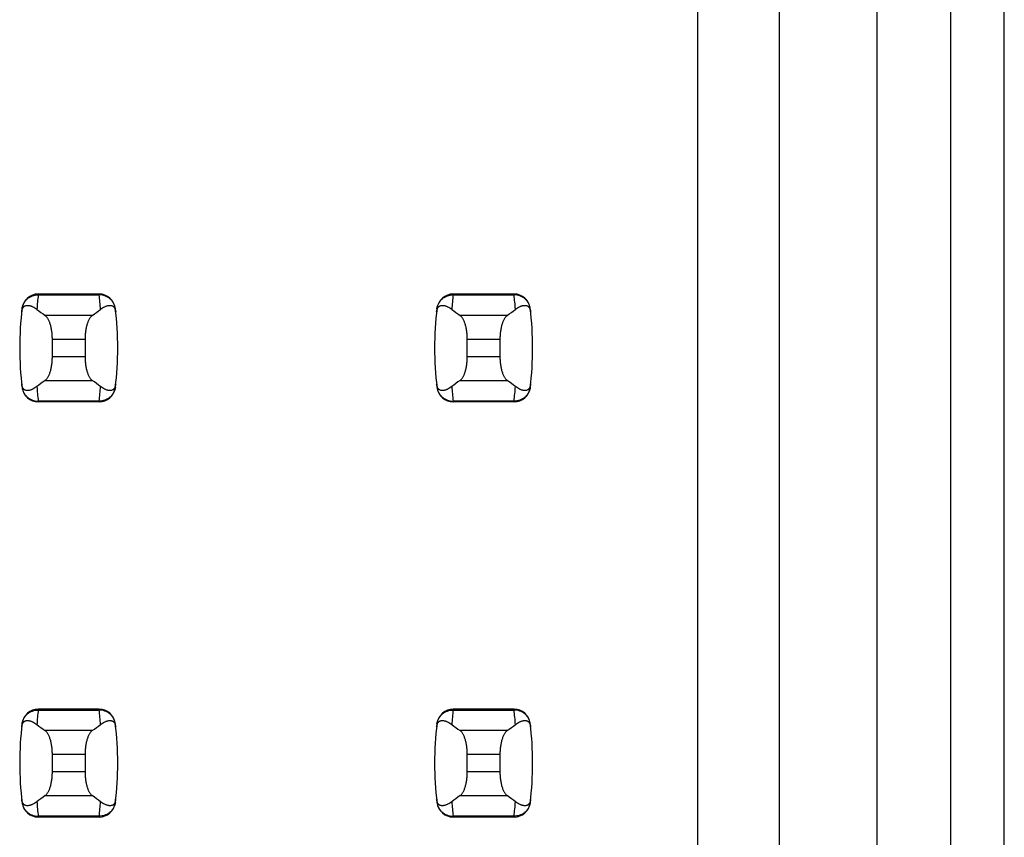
# Model space of a CAD drawing. Header units: inches. Extents: x 0 to 34, y 0 to 22.
# Tile 32 of 53: x 8.715 to 9.19, y 14.029 to 14.423. Entities that reach past the tile are written whole.
import ezdxf

# ---------------------------------------------------------------- set-up
doc = ezdxf.new("R2010")
doc.units = ezdxf.units.IN
doc.header["$LTSCALE"] = 1.87
doc.header["$MEASUREMENT"] = 0
doc.layers.get('0').update_dxf_attribs({"linetype": 'CONTINUOUS'})

msp = doc.modelspace()

# ---------------------------------------------------------------- linework, layer by layer
at = {"color": 7, "linetype": 'CONTINUOUS'}
for p, q in [((9.1900847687, 13.744453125), (9.1900847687, 15.040453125)), ((9.1643052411, 8.1195712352), (9.1643052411, 15.0093350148)), ((9.1288721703, 13.6455554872), (9.1288721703, 14.8872877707)), ((9.0816280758, 14.8400436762), (9.0816280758, 13.6455554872)), ((9.042257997, 14.8006735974), (9.042257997, 13.6455554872)), ((8.7244605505, 14.290437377), (8.7244442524, 14.2900349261)), ((8.753756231, 14.290437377), (8.7244605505, 14.290437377)), ((8.7537725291, 14.2900349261), (8.753756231, 14.290437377)), ((8.9244605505, 14.290437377), (8.9244442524, 14.2900349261)), ((8.953756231, 14.290437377), (8.9244605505, 14.290437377)), ((8.9537725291, 14.2900349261), (8.953756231, 14.290437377)), ((8.7244442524, 14.2900349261), (8.7537725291, 14.2900349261)), ((8.9244442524, 14.2900349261), (8.9537725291, 14.2900349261)), ((8.7504674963, 14.2801240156), (8.7277492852, 14.2801240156)), ((8.9504674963, 14.2801240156), (8.9277492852, 14.2801240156)), ((8.731234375, 14.2601908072), (8.731234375, 14.2687154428)), ((8.731234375, 14.2687154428), (8.7469824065, 14.2687154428)), ((8.7469824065, 14.2687154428), (8.7469824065, 14.2601908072)), ((8.931234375, 14.2601908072), (8.931234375, 14.2687154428)), ((8.931234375, 14.2687154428), (8.9469824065, 14.2687154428)), ((8.9469824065, 14.2687154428), (8.9469824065, 14.2601908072)), ((8.7469824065, 14.2601908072), (8.731234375, 14.2601908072)), ((8.9469824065, 14.2601908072), (8.931234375, 14.2601908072)), ((8.7277492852, 14.2487822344), (8.7504674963, 14.2487822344)), ((8.9277492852, 14.2487822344), (8.9504674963, 14.2487822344)), ((8.7537725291, 14.2388713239), (8.7244442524, 14.2388713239)), ((8.7244442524, 14.2388713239), (8.7244605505, 14.238468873)), ((8.753756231, 14.238468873), (8.7244605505, 14.238468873)), ((8.753756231, 14.238468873), (8.7537725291, 14.2388713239)), ((8.9537725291, 14.2388713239), (8.9244442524, 14.2388713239)), ((8.9244442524, 14.2388713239), (8.9244605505, 14.238468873)), ((8.953756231, 14.238468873), (8.9244605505, 14.238468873)), ((8.953756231, 14.238468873), (8.9537725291, 14.2388713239)), ((8.7244605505, 14.090437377), (8.7244442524, 14.0900349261)), ((8.7244442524, 14.0900349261), (8.7537725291, 14.0900349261)), ((8.753756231, 14.090437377), (8.7244605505, 14.090437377)), ((8.7537725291, 14.0900349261), (8.753756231, 14.090437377)), ((8.9244605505, 14.090437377), (8.9244442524, 14.0900349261)), ((8.9244442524, 14.0900349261), (8.9537725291, 14.0900349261)), ((8.953756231, 14.090437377), (8.9244605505, 14.090437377)), ((8.9537725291, 14.0900349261), (8.953756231, 14.090437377)), ((8.7504674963, 14.0801240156), (8.7277492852, 14.0801240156)), ((8.9504674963, 14.0801240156), (8.9277492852, 14.0801240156)), ((8.731234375, 14.0601908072), (8.731234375, 14.0687154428)), ((8.731234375, 14.0687154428), (8.7469824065, 14.0687154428)), ((8.7469824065, 14.0687154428), (8.7469824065, 14.0601908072)), ((8.931234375, 14.0601908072), (8.931234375, 14.0687154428)), ((8.931234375, 14.0687154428), (8.9469824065, 14.0687154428)), ((8.9469824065, 14.0687154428), (8.9469824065, 14.0601908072)), ((8.7469824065, 14.0601908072), (8.731234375, 14.0601908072)), ((8.9469824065, 14.0601908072), (8.931234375, 14.0601908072)), ((8.7277492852, 14.0487822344), (8.7504674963, 14.0487822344)), ((8.9277492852, 14.0487822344), (8.9504674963, 14.0487822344)), ((8.7537725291, 14.0388713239), (8.7244442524, 14.0388713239)), ((8.7244442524, 14.0388713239), (8.7244605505, 14.038468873)), ((8.753756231, 14.038468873), (8.7537725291, 14.0388713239)), ((8.9537725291, 14.0388713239), (8.9244442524, 14.0388713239)), ((8.9244442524, 14.0388713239), (8.9244605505, 14.038468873)), ((8.953756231, 14.038468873), (8.9537725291, 14.0388713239)), ((8.753756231, 14.038468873), (8.7244605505, 14.038468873)), ((8.953756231, 14.038468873), (8.9244605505, 14.038468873))]:
    msp.add_line(p, q, dxfattribs=at)
for centre, radius, start, end in [((8.7244605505, 14.2825633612), 0.0078740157, 90, 173.0471431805), ((8.753756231, 14.2825633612), 0.0078740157, 6.9528568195, 90), ((8.9244605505, 14.2825633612), 0.0078740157, 90, 173.0471431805), ((8.953756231, 14.2825633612), 0.0078740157, 6.9528568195, 90), ((8.8729720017, 14.2720583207), 0.1496116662, 173.0989457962, 175.7945309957), ((8.6052449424, 14.2720583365), 0.1496115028, 4.2054675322, 6.9010556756), ((9.0729720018, 14.2720583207), 0.1496116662, 173.0989457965, 175.7945309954), ((8.8052449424, 14.2720583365), 0.1496115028, 4.2054675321, 6.9010556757), ((8.8729666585, 14.264453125), 0.157480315, 173.0471431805, 186.9528568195), ((8.605250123, 14.264453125), 0.157480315, 353.0471431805, 6.9528568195), ((9.0729666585, 14.264453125), 0.157480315, 173.0471431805, 186.9528568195), ((8.805250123, 14.264453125), 0.157480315, 353.0471431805, 6.9528568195), ((8.7244605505, 14.2463428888), 0.0078740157, 186.9528568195, 270), ((8.872971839, 14.2568479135), 0.1496115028, 184.2054675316, 186.9010556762), ((8.753756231, 14.2463428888), 0.0078740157, 270, 353.0471431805), ((8.6052447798, 14.2568479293), 0.1496116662, 353.0989457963, 355.7945309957), ((8.9244605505, 14.2463428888), 0.0078740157, 186.9528568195, 270), ((9.072971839, 14.2568479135), 0.1496115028, 184.2054675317, 186.901055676), ((8.953756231, 14.2463428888), 0.0078740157, 270, 353.0471431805), ((8.8052447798, 14.2568479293), 0.1496116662, 353.098945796, 355.7945309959), ((8.7244605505, 14.0825633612), 0.0078740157, 90, 173.0471431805), ((8.8729720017, 14.0720583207), 0.1496116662, 173.0989457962, 175.7945309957), ((8.753756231, 14.0825633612), 0.0078740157, 6.9528568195, 90), ((8.6052449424, 14.0720583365), 0.1496115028, 4.2054675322, 6.9010556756), ((8.9244605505, 14.0825633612), 0.0078740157, 90, 173.0471431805), ((9.0729720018, 14.0720583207), 0.1496116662, 173.0989457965, 175.7945309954), ((8.953756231, 14.0825633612), 0.0078740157, 6.9528568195, 90), ((8.8052449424, 14.0720583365), 0.1496115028, 4.2054675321, 6.9010556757), ((8.8729666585, 14.064453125), 0.157480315, 173.0471431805, 186.9528568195), ((8.605250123, 14.064453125), 0.157480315, 353.0471431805, 6.9528568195), ((9.0729666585, 14.064453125), 0.157480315, 173.0471431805, 186.9528568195), ((8.805250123, 14.064453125), 0.157480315, 353.0471431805, 6.9528568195), ((8.7244605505, 14.0463428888), 0.0078740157, 186.9528568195, 270), ((8.872971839, 14.0568479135), 0.1496115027, 184.2054675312, 186.9010556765), ((8.753756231, 14.0463428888), 0.0078740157, 270, 353.0471431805), ((8.6052447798, 14.0568479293), 0.1496116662, 353.0989457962, 355.7945309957), ((8.9244605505, 14.0463428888), 0.0078740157, 186.9528568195, 270), ((9.072971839, 14.0568479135), 0.1496115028, 184.2054675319, 186.9010556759), ((8.953756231, 14.0463428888), 0.0078740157, 270, 353.0471431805), ((8.8052447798, 14.0568479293), 0.1496116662, 353.0989457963, 355.7945309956)]:
    msp.add_arc(centre, radius, start, end, dxfattribs=at)
for centre, major_axis, start_param, end_param in [((9.0952456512, 14.3179672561), (0.3937007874, 0), -2.8040324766, -2.7746840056), ((8.3829711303, 14.3179672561), (0.3937007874, 0), -0.366908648, -0.3375601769), ((9.2952456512, 14.3179672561), (0.3937007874, 0), -2.8040324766, -2.7746840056), ((8.5829711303, 14.3179672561), (0.3937007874, 0), -0.366908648, -0.3375601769), ((9.0952456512, 14.2109389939), (0.3937007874, -0), 2.7746840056, 2.8040324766), ((8.3829711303, 14.2109389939), (0.3937007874, -0), 0.3375601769, 0.366908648), ((9.2952456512, 14.2109389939), (0.3937007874, -0), 2.7746840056, 2.8040324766), ((8.5829711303, 14.2109389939), (0.3937007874, -0), 0.3375601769, 0.366908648), ((9.0952456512, 14.1179672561), (0.3937007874, 0), -2.8040324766, -2.7746840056), ((8.3829711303, 14.1179672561), (0.3937007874, 0), -0.366908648, -0.3375601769), ((9.2952456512, 14.1179672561), (0.3937007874, 0), -2.8040324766, -2.7746840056), ((8.5829711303, 14.1179672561), (0.3937007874, 0), -0.366908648, -0.3375601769), ((9.0952456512, 14.0109389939), (0.3937007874, -0), 2.7746840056, 2.8040324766), ((8.3829711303, 14.0109389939), (0.3937007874, -0), 0.3375601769, 0.366908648), ((9.2952456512, 14.0109389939), (0.3937007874, -0), 2.7746840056, 2.8040324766), ((8.5829711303, 14.0109389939), (0.3937007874, -0), 0.3375601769, 0.366908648)]:
    msp.add_ellipse(centre, major_axis=major_axis, ratio=0.2679491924, start_param=start_param, end_param=end_param, dxfattribs=at)
for points, knots in [([(8.7166272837, 14.2833753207), (8.7166825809, 14.2838321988), (8.7168801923, 14.2847388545), (8.7174260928, 14.2860199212), (8.7182035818, 14.2871825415), (8.7191866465, 14.288187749), (8.7203425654, 14.28900276), (8.7216332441, 14.2896009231), (8.7230155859, 14.2899628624), (8.723968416, 14.290038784), (8.7244442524, 14.2900349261)], [0, 0, 0, 0, 0.1230031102, 0.2462912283, 0.370116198, 0.4946525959, 0.6199806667, 0.7460766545, 0.8728167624, 1, 1, 1, 1]), ([(8.7615894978, 14.2833753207), (8.7615342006, 14.2838321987), (8.7613365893, 14.2847388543), (8.7607906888, 14.2860199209), (8.7600131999, 14.2871825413), (8.7590301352, 14.2881877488), (8.7578742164, 14.2890027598), (8.7565835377, 14.289600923), (8.7552011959, 14.2899628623), (8.7542483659, 14.290038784), (8.7537725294, 14.2900349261)], [0, 0, 0, 0, 0.1230031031, 0.2462912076, 0.3701161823, 0.4946525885, 0.6199806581, 0.7460766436, 0.8728167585, 1, 1, 1, 1]), ([(8.9166272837, 14.2833753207), (8.9166825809, 14.2838321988), (8.9168801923, 14.2847388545), (8.9174260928, 14.2860199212), (8.9182035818, 14.2871825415), (8.9191866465, 14.288187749), (8.9203425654, 14.28900276), (8.9216332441, 14.2896009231), (8.9230155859, 14.2899628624), (8.923968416, 14.290038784), (8.9244442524, 14.2900349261)], [0, 0, 0, 0, 0.1230031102, 0.2462912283, 0.370116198, 0.4946525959, 0.6199806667, 0.7460766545, 0.8728167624, 1, 1, 1, 1]), ([(8.9615894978, 14.2833753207), (8.9615342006, 14.2838321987), (8.9613365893, 14.2847388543), (8.9607906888, 14.2860199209), (8.9600131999, 14.2871825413), (8.9590301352, 14.2881877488), (8.9578742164, 14.2890027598), (8.9565835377, 14.289600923), (8.9552011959, 14.2899628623), (8.9542483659, 14.290038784), (8.9537725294, 14.2900349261)], [0, 0, 0, 0, 0.1230031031, 0.2462912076, 0.3701161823, 0.4946525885, 0.6199806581, 0.7460766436, 0.8728167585, 1, 1, 1, 1]), ([(8.7164589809, 14.281928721), (8.7164841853, 14.2821544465), (8.7165505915, 14.282565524), (8.7167421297, 14.2832390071), (8.7169991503, 14.2837729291), (8.7173041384, 14.2841677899), (8.7175207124, 14.2843848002), (8.7177414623, 14.2845572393), (8.7180335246, 14.2847346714), (8.7184122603, 14.2848870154), (8.7188799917, 14.2849779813), (8.719351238, 14.2849947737), (8.7198263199, 14.2849504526), (8.7203055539, 14.2848535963), (8.7207890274, 14.2847100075), (8.7212767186, 14.2845237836), (8.7219447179, 14.2842167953), (8.7227895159, 14.2837341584), (8.7234372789, 14.2832786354), (8.7237631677, 14.2830298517)], [0, 0, 0, 0, 0.0710057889, 0.1297987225, 0.2186380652, 0.2539058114, 0.2853884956, 0.3142335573, 0.3412616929, 0.3920214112, 0.4408700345, 0.4895216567, 0.5389455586, 0.5897036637, 0.6421321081, 0.6964405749, 0.7527681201, 0.8718253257, 1, 1, 1, 1]), ([(8.7544536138, 14.2830298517), (8.7547795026, 14.2832786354), (8.7554272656, 14.2837341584), (8.7562720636, 14.2842167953), (8.7569400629, 14.2845237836), (8.7574277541, 14.2847100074), (8.7579112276, 14.2848535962), (8.7583904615, 14.2849504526), (8.7588655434, 14.2849947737), (8.7593367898, 14.2849779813), (8.7598045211, 14.2848870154), (8.7601832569, 14.2847346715), (8.7604753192, 14.2845572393), (8.7606960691, 14.2843848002), (8.7609126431, 14.2841677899), (8.7612176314, 14.2837729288), (8.761474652, 14.2832390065), (8.7616661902, 14.2825655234), (8.7617325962, 14.2821544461), (8.7617578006, 14.281928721)], [0, 0, 0, 0, 0.1281746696, 0.2472318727, 0.3035594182, 0.3578678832, 0.4102963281, 0.4610544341, 0.5104783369, 0.55912996, 0.6079785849, 0.6587383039, 0.6857664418, 0.714611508, 0.7460941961, 0.781361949, 0.8702013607, 0.9289943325, 1, 1, 1, 1]), ([(8.9164589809, 14.281928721), (8.9164841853, 14.2821544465), (8.9165505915, 14.282565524), (8.9167421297, 14.2832390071), (8.9169991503, 14.2837729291), (8.9173041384, 14.2841677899), (8.9175207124, 14.2843848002), (8.9177414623, 14.2845572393), (8.9180335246, 14.2847346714), (8.9184122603, 14.2848870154), (8.9188799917, 14.2849779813), (8.919351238, 14.2849947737), (8.9198263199, 14.2849504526), (8.9203055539, 14.2848535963), (8.9207890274, 14.2847100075), (8.9212767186, 14.2845237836), (8.9219447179, 14.2842167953), (8.9227895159, 14.2837341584), (8.9234372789, 14.2832786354), (8.9237631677, 14.2830298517)], [0, 0, 0, 0, 0.0710057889, 0.1297987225, 0.2186380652, 0.2539058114, 0.2853884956, 0.3142335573, 0.3412616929, 0.3920214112, 0.4408700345, 0.4895216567, 0.5389455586, 0.5897036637, 0.6421321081, 0.6964405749, 0.7527681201, 0.8718253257, 1, 1, 1, 1]), ([(8.9544536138, 14.2830298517), (8.9547795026, 14.2832786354), (8.9554272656, 14.2837341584), (8.9562720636, 14.2842167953), (8.9569400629, 14.2845237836), (8.9574277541, 14.2847100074), (8.9579112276, 14.2848535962), (8.9583904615, 14.2849504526), (8.9588655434, 14.2849947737), (8.9593367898, 14.2849779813), (8.9598045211, 14.2848870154), (8.9601832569, 14.2847346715), (8.9604753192, 14.2845572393), (8.9606960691, 14.2843848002), (8.9609126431, 14.2841677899), (8.9612176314, 14.2837729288), (8.961474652, 14.2832390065), (8.9616661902, 14.2825655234), (8.9617325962, 14.2821544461), (8.9617578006, 14.281928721)], [0, 0, 0, 0, 0.1281746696, 0.2472318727, 0.3035594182, 0.3578678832, 0.4102963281, 0.4610544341, 0.5104783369, 0.55912996, 0.6079785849, 0.6587383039, 0.6857664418, 0.714611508, 0.7460941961, 0.781361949, 0.8702013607, 0.9289943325, 1, 1, 1, 1]), ([(8.731234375, 14.2687154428), (8.731234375, 14.2693763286), (8.7312004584, 14.2703623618), (8.7310866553, 14.2716610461), (8.7309326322, 14.2729016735), (8.7307176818, 14.2740954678), (8.7304400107, 14.2752285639), (8.7302110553, 14.2760130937), (8.729959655, 14.2767446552), (8.7296881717, 14.2774194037), (8.729398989, 14.2780340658), (8.7290944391, 14.2785859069), (8.7287767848, 14.2790726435), (8.728448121, 14.2794924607), (8.7281105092, 14.2798436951), (8.7278701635, 14.2800397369), (8.7277492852, 14.2801240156)], [0, 0, 0, 0, 0.1617273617, 0.2411800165, 0.3189695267, 0.4676081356, 0.5376557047, 0.604386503, 0.6675306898, 0.7268788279, 0.7822831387, 0.8336607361, 0.8809995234, 0.9243680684, 0.9639395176, 1, 1, 1, 1]), ([(8.7504674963, 14.2801240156), (8.750346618, 14.2800397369), (8.7501062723, 14.2798436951), (8.7497686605, 14.2794924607), (8.7494399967, 14.2790726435), (8.7491223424, 14.2785859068), (8.7488177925, 14.2780340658), (8.7485286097, 14.2774194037), (8.7482571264, 14.2767446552), (8.7480057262, 14.2760130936), (8.7477767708, 14.2752285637), (8.7474990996, 14.2740954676), (8.7472841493, 14.2729016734), (8.7471301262, 14.271661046), (8.7470163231, 14.2703623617), (8.7469824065, 14.2693763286), (8.7469824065, 14.2687154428)], [0, 0, 0, 0, 0.0360604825, 0.0756319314, 0.1190004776, 0.1663392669, 0.2177168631, 0.2731211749, 0.3324693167, 0.3956135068, 0.4623443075, 0.5323918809, 0.6810304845, 0.7588199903, 0.8382726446, 1, 1, 1, 1]), ([(8.931234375, 14.2687154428), (8.931234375, 14.2693763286), (8.9312004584, 14.2703623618), (8.9310866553, 14.2716610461), (8.9309326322, 14.2729016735), (8.9307176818, 14.2740954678), (8.9304400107, 14.2752285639), (8.9302110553, 14.2760130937), (8.929959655, 14.2767446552), (8.9296881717, 14.2774194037), (8.929398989, 14.2780340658), (8.9290944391, 14.2785859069), (8.9287767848, 14.2790726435), (8.928448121, 14.2794924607), (8.9281105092, 14.2798436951), (8.9278701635, 14.2800397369), (8.9277492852, 14.2801240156)], [0, 0, 0, 0, 0.1617273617, 0.2411800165, 0.3189695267, 0.4676081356, 0.5376557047, 0.604386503, 0.6675306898, 0.7268788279, 0.7822831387, 0.8336607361, 0.8809995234, 0.9243680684, 0.9639395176, 1, 1, 1, 1]), ([(8.9504674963, 14.2801240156), (8.950346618, 14.2800397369), (8.9501062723, 14.2798436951), (8.9497686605, 14.2794924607), (8.9494399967, 14.2790726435), (8.9491223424, 14.2785859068), (8.9488177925, 14.2780340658), (8.9485286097, 14.2774194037), (8.9482571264, 14.2767446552), (8.9480057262, 14.2760130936), (8.9477767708, 14.2752285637), (8.9474990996, 14.2740954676), (8.9472841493, 14.2729016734), (8.9471301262, 14.271661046), (8.9470163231, 14.2703623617), (8.9469824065, 14.2693763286), (8.9469824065, 14.2687154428)], [0, 0, 0, 0, 0.0360604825, 0.0756319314, 0.1190004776, 0.1663392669, 0.2177168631, 0.2731211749, 0.3324693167, 0.3956135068, 0.4623443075, 0.5323918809, 0.6810304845, 0.7588199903, 0.8382726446, 1, 1, 1, 1]), ([(8.7277492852, 14.2487822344), (8.7278701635, 14.2488665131), (8.7281105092, 14.2490625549), (8.728448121, 14.2494137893), (8.7287767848, 14.2498336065), (8.7290944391, 14.2503203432), (8.729398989, 14.2508721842), (8.7296881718, 14.2514868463), (8.7299596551, 14.2521615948), (8.7302110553, 14.2528931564), (8.7304400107, 14.2536776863), (8.7307176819, 14.2548107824), (8.7309326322, 14.2560045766), (8.7310866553, 14.257245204), (8.7312004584, 14.2585438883), (8.731234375, 14.2595299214), (8.731234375, 14.2601908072)], [0, 0, 0, 0, 0.0360604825, 0.0756319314, 0.1190004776, 0.1663392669, 0.2177168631, 0.2731211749, 0.3324693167, 0.3956135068, 0.4623443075, 0.5323918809, 0.6810304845, 0.7588199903, 0.8382726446, 1, 1, 1, 1]), ([(8.7469824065, 14.2601908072), (8.7469824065, 14.2595299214), (8.7470163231, 14.2585438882), (8.7471301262, 14.2572452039), (8.7472841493, 14.2560045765), (8.7474990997, 14.2548107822), (8.7477767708, 14.2536776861), (8.7480057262, 14.2528931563), (8.7482571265, 14.2521615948), (8.7485286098, 14.2514868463), (8.7488177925, 14.2508721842), (8.7491223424, 14.2503203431), (8.7494399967, 14.2498336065), (8.7497686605, 14.2494137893), (8.7501062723, 14.2490625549), (8.750346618, 14.2488665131), (8.7504674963, 14.2487822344)], [0, 0, 0, 0, 0.1617273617, 0.2411800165, 0.3189695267, 0.4676081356, 0.5376557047, 0.604386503, 0.6675306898, 0.7268788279, 0.7822831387, 0.8336607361, 0.8809995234, 0.9243680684, 0.9639395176, 1, 1, 1, 1]), ([(8.9277492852, 14.2487822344), (8.9278701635, 14.2488665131), (8.9281105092, 14.2490625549), (8.928448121, 14.2494137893), (8.9287767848, 14.2498336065), (8.9290944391, 14.2503203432), (8.929398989, 14.2508721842), (8.9296881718, 14.2514868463), (8.9299596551, 14.2521615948), (8.9302110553, 14.2528931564), (8.9304400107, 14.2536776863), (8.9307176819, 14.2548107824), (8.9309326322, 14.2560045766), (8.9310866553, 14.257245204), (8.9312004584, 14.2585438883), (8.931234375, 14.2595299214), (8.931234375, 14.2601908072)], [0, 0, 0, 0, 0.0360604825, 0.0756319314, 0.1190004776, 0.1663392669, 0.2177168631, 0.2731211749, 0.3324693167, 0.3956135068, 0.4623443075, 0.5323918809, 0.6810304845, 0.7588199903, 0.8382726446, 1, 1, 1, 1]), ([(8.9469824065, 14.2601908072), (8.9469824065, 14.2595299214), (8.9470163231, 14.2585438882), (8.9471301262, 14.2572452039), (8.9472841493, 14.2560045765), (8.9474990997, 14.2548107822), (8.9477767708, 14.2536776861), (8.9480057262, 14.2528931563), (8.9482571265, 14.2521615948), (8.9485286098, 14.2514868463), (8.9488177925, 14.2508721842), (8.9491223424, 14.2503203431), (8.9494399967, 14.2498336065), (8.9497686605, 14.2494137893), (8.9501062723, 14.2490625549), (8.950346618, 14.2488665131), (8.9504674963, 14.2487822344)], [0, 0, 0, 0, 0.1617273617, 0.2411800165, 0.3189695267, 0.4676081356, 0.5376557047, 0.604386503, 0.6675306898, 0.7268788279, 0.7822831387, 0.8336607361, 0.8809995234, 0.9243680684, 0.9639395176, 1, 1, 1, 1]), ([(8.7237631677, 14.2458763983), (8.7234372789, 14.2456276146), (8.7227895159, 14.2451720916), (8.7219447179, 14.2446894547), (8.7212767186, 14.2443824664), (8.7207890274, 14.2441962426), (8.7203055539, 14.2440526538), (8.71982632, 14.2439557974), (8.719351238, 14.2439114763), (8.7188799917, 14.2439282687), (8.7184122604, 14.2440192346), (8.7180335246, 14.2441715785), (8.7177414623, 14.2443490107), (8.7175207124, 14.2445214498), (8.7173041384, 14.2447384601), (8.7169991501, 14.2451333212), (8.7167421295, 14.2456672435), (8.7165505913, 14.2463407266), (8.7164841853, 14.2467518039), (8.7164589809, 14.246977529)], [0, 0, 0, 0, 0.1281746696, 0.2472318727, 0.3035594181, 0.3578678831, 0.410296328, 0.461054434, 0.5104783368, 0.5591299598, 0.6079785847, 0.6587383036, 0.6857664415, 0.7146115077, 0.7460941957, 0.7813619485, 0.8702013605, 0.9289943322, 1, 1, 1, 1]), ([(8.7166272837, 14.2455309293), (8.7166825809, 14.2450740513), (8.7168801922, 14.2441673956), (8.7174260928, 14.242886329), (8.7182035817, 14.2417237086), (8.7191866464, 14.2407185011), (8.7203425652, 14.2399034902), (8.7216332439, 14.2393053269), (8.7230155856, 14.2389433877), (8.7239684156, 14.238867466), (8.7244442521, 14.2388713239)], [0, 0, 0, 0, 0.1230031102, 0.2462912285, 0.3701161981, 0.494652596, 0.6199806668, 0.7460766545, 0.8728167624, 1, 1, 1, 1]), ([(8.7615894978, 14.2455309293), (8.7615342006, 14.2450740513), (8.7613365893, 14.2441673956), (8.7607906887, 14.242886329), (8.7600131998, 14.2417237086), (8.7590301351, 14.240718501), (8.7578742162, 14.2399034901), (8.7565835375, 14.2393053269), (8.7552011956, 14.2389433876), (8.7542483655, 14.238867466), (8.7537725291, 14.2388713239)], [0, 0, 0, 0, 0.123003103, 0.2462912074, 0.3701161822, 0.4946525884, 0.619980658, 0.7460766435, 0.8728167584, 1, 1, 1, 1]), ([(8.7617578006, 14.246977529), (8.7617325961, 14.2467518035), (8.76166619, 14.246340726), (8.7614746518, 14.2456672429), (8.7612176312, 14.2451333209), (8.760912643, 14.24473846), (8.760696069, 14.2445214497), (8.7604753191, 14.2443490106), (8.7601832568, 14.2441715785), (8.759804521, 14.2440192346), (8.7593367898, 14.2439282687), (8.7588655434, 14.2439114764), (8.7583904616, 14.2439557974), (8.7579112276, 14.2440526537), (8.7574277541, 14.2441962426), (8.7569400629, 14.2443824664), (8.7562720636, 14.2446894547), (8.7554272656, 14.2451720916), (8.7547795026, 14.2456276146), (8.7544536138, 14.2458763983)], [0, 0, 0, 0, 0.0710057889, 0.1297987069, 0.2186380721, 0.2539058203, 0.2853885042, 0.3142335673, 0.3412617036, 0.39202142, 0.4408700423, 0.4895216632, 0.5389455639, 0.5897036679, 0.6421321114, 0.6964405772, 0.7527681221, 0.8718253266, 1, 1, 1, 1]), ([(8.9237631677, 14.2458763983), (8.9234372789, 14.2456276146), (8.9227895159, 14.2451720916), (8.9219447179, 14.2446894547), (8.9212767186, 14.2443824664), (8.9207890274, 14.2441962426), (8.9203055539, 14.2440526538), (8.91982632, 14.2439557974), (8.919351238, 14.2439114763), (8.9188799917, 14.2439282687), (8.9184122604, 14.2440192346), (8.9180335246, 14.2441715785), (8.9177414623, 14.2443490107), (8.9175207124, 14.2445214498), (8.9173041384, 14.2447384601), (8.9169991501, 14.2451333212), (8.9167421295, 14.2456672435), (8.9165505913, 14.2463407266), (8.9164841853, 14.2467518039), (8.9164589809, 14.246977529)], [0, 0, 0, 0, 0.1281746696, 0.2472318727, 0.3035594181, 0.3578678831, 0.410296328, 0.461054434, 0.5104783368, 0.5591299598, 0.6079785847, 0.6587383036, 0.6857664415, 0.7146115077, 0.7460941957, 0.7813619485, 0.8702013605, 0.9289943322, 1, 1, 1, 1]), ([(8.9166272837, 14.2455309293), (8.9166825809, 14.2450740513), (8.9168801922, 14.2441673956), (8.9174260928, 14.242886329), (8.9182035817, 14.2417237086), (8.9191866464, 14.2407185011), (8.9203425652, 14.2399034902), (8.9216332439, 14.2393053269), (8.9230155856, 14.2389433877), (8.9239684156, 14.238867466), (8.9244442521, 14.2388713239)], [0, 0, 0, 0, 0.1230031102, 0.2462912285, 0.3701161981, 0.494652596, 0.6199806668, 0.7460766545, 0.8728167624, 1, 1, 1, 1]), ([(8.9615894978, 14.2455309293), (8.9615342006, 14.2450740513), (8.9613365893, 14.2441673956), (8.9607906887, 14.242886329), (8.9600131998, 14.2417237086), (8.9590301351, 14.240718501), (8.9578742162, 14.2399034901), (8.9565835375, 14.2393053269), (8.9552011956, 14.2389433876), (8.9542483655, 14.238867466), (8.9537725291, 14.2388713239)], [0, 0, 0, 0, 0.123003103, 0.2462912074, 0.3701161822, 0.4946525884, 0.619980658, 0.7460766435, 0.8728167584, 1, 1, 1, 1]), ([(8.9617578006, 14.246977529), (8.9617325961, 14.2467518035), (8.96166619, 14.246340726), (8.9614746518, 14.2456672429), (8.9612176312, 14.2451333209), (8.960912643, 14.24473846), (8.960696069, 14.2445214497), (8.9604753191, 14.2443490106), (8.9601832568, 14.2441715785), (8.959804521, 14.2440192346), (8.9593367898, 14.2439282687), (8.9588655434, 14.2439114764), (8.9583904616, 14.2439557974), (8.9579112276, 14.2440526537), (8.9574277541, 14.2441962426), (8.9569400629, 14.2443824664), (8.9562720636, 14.2446894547), (8.9554272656, 14.2451720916), (8.9547795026, 14.2456276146), (8.9544536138, 14.2458763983)], [0, 0, 0, 0, 0.0710057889, 0.1297987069, 0.2186380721, 0.2539058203, 0.2853885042, 0.3142335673, 0.3412617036, 0.39202142, 0.4408700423, 0.4895216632, 0.5389455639, 0.5897036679, 0.6421321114, 0.6964405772, 0.7527681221, 0.8718253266, 1, 1, 1, 1]), ([(8.7166272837, 14.0833753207), (8.7166825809, 14.0838321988), (8.7168801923, 14.0847388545), (8.7174260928, 14.0860199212), (8.7182035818, 14.0871825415), (8.7191866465, 14.088187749), (8.7203425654, 14.08900276), (8.7216332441, 14.0896009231), (8.7230155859, 14.0899628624), (8.723968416, 14.090038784), (8.7244442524, 14.0900349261)], [0, 0, 0, 0, 0.1230031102, 0.2462912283, 0.370116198, 0.4946525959, 0.6199806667, 0.7460766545, 0.8728167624, 1, 1, 1, 1]), ([(8.7615894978, 14.0833753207), (8.7615342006, 14.0838321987), (8.7613365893, 14.0847388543), (8.7607906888, 14.0860199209), (8.7600131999, 14.0871825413), (8.7590301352, 14.0881877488), (8.7578742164, 14.0890027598), (8.7565835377, 14.089600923), (8.7552011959, 14.0899628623), (8.7542483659, 14.090038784), (8.7537725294, 14.0900349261)], [0, 0, 0, 0, 0.1230031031, 0.2462912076, 0.3701161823, 0.4946525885, 0.6199806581, 0.7460766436, 0.8728167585, 1, 1, 1, 1]), ([(8.9166272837, 14.0833753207), (8.9166825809, 14.0838321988), (8.9168801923, 14.0847388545), (8.9174260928, 14.0860199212), (8.9182035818, 14.0871825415), (8.9191866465, 14.088187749), (8.9203425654, 14.08900276), (8.9216332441, 14.0896009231), (8.9230155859, 14.0899628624), (8.923968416, 14.090038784), (8.9244442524, 14.0900349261)], [0, 0, 0, 0, 0.1230031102, 0.2462912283, 0.370116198, 0.4946525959, 0.6199806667, 0.7460766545, 0.8728167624, 1, 1, 1, 1]), ([(8.9615894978, 14.0833753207), (8.9615342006, 14.0838321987), (8.9613365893, 14.0847388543), (8.9607906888, 14.0860199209), (8.9600131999, 14.0871825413), (8.9590301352, 14.0881877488), (8.9578742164, 14.0890027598), (8.9565835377, 14.089600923), (8.9552011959, 14.0899628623), (8.9542483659, 14.090038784), (8.9537725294, 14.0900349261)], [0, 0, 0, 0, 0.1230031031, 0.2462912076, 0.3701161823, 0.4946525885, 0.6199806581, 0.7460766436, 0.8728167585, 1, 1, 1, 1]), ([(8.7164589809, 14.081928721), (8.7164841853, 14.0821544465), (8.7165505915, 14.082565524), (8.7167421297, 14.0832390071), (8.7169991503, 14.0837729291), (8.7173041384, 14.0841677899), (8.7175207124, 14.0843848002), (8.7177414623, 14.0845572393), (8.7180335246, 14.0847346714), (8.7184122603, 14.0848870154), (8.7188799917, 14.0849779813), (8.719351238, 14.0849947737), (8.7198263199, 14.0849504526), (8.7203055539, 14.0848535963), (8.7207890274, 14.0847100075), (8.7212767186, 14.0845237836), (8.7219447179, 14.0842167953), (8.7227895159, 14.0837341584), (8.7234372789, 14.0832786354), (8.7237631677, 14.0830298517)], [0, 0, 0, 0, 0.0710057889, 0.1297987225, 0.2186380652, 0.2539058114, 0.2853884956, 0.3142335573, 0.3412616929, 0.3920214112, 0.4408700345, 0.4895216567, 0.5389455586, 0.5897036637, 0.6421321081, 0.6964405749, 0.7527681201, 0.8718253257, 1, 1, 1, 1]), ([(8.7544536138, 14.0830298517), (8.7547795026, 14.0832786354), (8.7554272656, 14.0837341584), (8.7562720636, 14.0842167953), (8.7569400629, 14.0845237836), (8.7574277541, 14.0847100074), (8.7579112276, 14.0848535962), (8.7583904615, 14.0849504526), (8.7588655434, 14.0849947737), (8.7593367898, 14.0849779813), (8.7598045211, 14.0848870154), (8.7601832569, 14.0847346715), (8.7604753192, 14.0845572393), (8.7606960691, 14.0843848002), (8.7609126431, 14.0841677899), (8.7612176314, 14.0837729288), (8.761474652, 14.0832390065), (8.7616661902, 14.0825655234), (8.7617325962, 14.0821544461), (8.7617578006, 14.081928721)], [0, 0, 0, 0, 0.1281746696, 0.2472318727, 0.3035594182, 0.3578678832, 0.4102963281, 0.4610544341, 0.5104783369, 0.55912996, 0.6079785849, 0.6587383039, 0.6857664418, 0.714611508, 0.7460941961, 0.781361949, 0.8702013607, 0.9289943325, 1, 1, 1, 1]), ([(8.9164589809, 14.081928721), (8.9164841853, 14.0821544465), (8.9165505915, 14.082565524), (8.9167421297, 14.0832390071), (8.9169991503, 14.0837729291), (8.9173041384, 14.0841677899), (8.9175207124, 14.0843848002), (8.9177414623, 14.0845572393), (8.9180335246, 14.0847346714), (8.9184122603, 14.0848870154), (8.9188799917, 14.0849779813), (8.919351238, 14.0849947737), (8.9198263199, 14.0849504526), (8.9203055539, 14.0848535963), (8.9207890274, 14.0847100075), (8.9212767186, 14.0845237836), (8.9219447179, 14.0842167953), (8.9227895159, 14.0837341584), (8.9234372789, 14.0832786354), (8.9237631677, 14.0830298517)], [0, 0, 0, 0, 0.0710057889, 0.1297987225, 0.2186380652, 0.2539058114, 0.2853884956, 0.3142335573, 0.3412616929, 0.3920214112, 0.4408700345, 0.4895216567, 0.5389455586, 0.5897036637, 0.6421321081, 0.6964405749, 0.7527681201, 0.8718253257, 1, 1, 1, 1]), ([(8.9544536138, 14.0830298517), (8.9547795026, 14.0832786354), (8.9554272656, 14.0837341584), (8.9562720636, 14.0842167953), (8.9569400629, 14.0845237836), (8.9574277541, 14.0847100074), (8.9579112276, 14.0848535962), (8.9583904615, 14.0849504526), (8.9588655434, 14.0849947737), (8.9593367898, 14.0849779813), (8.9598045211, 14.0848870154), (8.9601832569, 14.0847346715), (8.9604753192, 14.0845572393), (8.9606960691, 14.0843848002), (8.9609126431, 14.0841677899), (8.9612176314, 14.0837729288), (8.961474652, 14.0832390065), (8.9616661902, 14.0825655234), (8.9617325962, 14.0821544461), (8.9617578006, 14.081928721)], [0, 0, 0, 0, 0.1281746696, 0.2472318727, 0.3035594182, 0.3578678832, 0.4102963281, 0.4610544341, 0.5104783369, 0.55912996, 0.6079785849, 0.6587383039, 0.6857664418, 0.714611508, 0.7460941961, 0.781361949, 0.8702013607, 0.9289943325, 1, 1, 1, 1]), ([(8.731234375, 14.0687154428), (8.731234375, 14.0693763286), (8.7312004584, 14.0703623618), (8.7310866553, 14.0716610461), (8.7309326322, 14.0729016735), (8.7307176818, 14.0740954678), (8.7304400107, 14.0752285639), (8.7302110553, 14.0760130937), (8.729959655, 14.0767446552), (8.7296881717, 14.0774194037), (8.729398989, 14.0780340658), (8.7290944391, 14.0785859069), (8.7287767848, 14.0790726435), (8.728448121, 14.0794924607), (8.7281105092, 14.0798436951), (8.7278701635, 14.0800397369), (8.7277492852, 14.0801240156)], [0, 0, 0, 0, 0.1617273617, 0.2411800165, 0.3189695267, 0.4676081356, 0.5376557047, 0.604386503, 0.6675306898, 0.7268788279, 0.7822831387, 0.8336607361, 0.8809995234, 0.9243680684, 0.9639395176, 1, 1, 1, 1]), ([(8.7504674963, 14.0801240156), (8.750346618, 14.0800397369), (8.7501062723, 14.0798436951), (8.7497686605, 14.0794924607), (8.7494399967, 14.0790726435), (8.7491223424, 14.0785859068), (8.7488177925, 14.0780340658), (8.7485286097, 14.0774194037), (8.7482571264, 14.0767446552), (8.7480057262, 14.0760130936), (8.7477767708, 14.0752285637), (8.7474990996, 14.0740954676), (8.7472841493, 14.0729016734), (8.7471301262, 14.071661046), (8.7470163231, 14.0703623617), (8.7469824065, 14.0693763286), (8.7469824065, 14.0687154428)], [0, 0, 0, 0, 0.0360604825, 0.0756319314, 0.1190004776, 0.1663392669, 0.2177168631, 0.2731211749, 0.3324693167, 0.3956135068, 0.4623443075, 0.5323918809, 0.6810304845, 0.7588199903, 0.8382726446, 1, 1, 1, 1]), ([(8.931234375, 14.0687154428), (8.931234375, 14.0693763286), (8.9312004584, 14.0703623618), (8.9310866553, 14.0716610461), (8.9309326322, 14.0729016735), (8.9307176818, 14.0740954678), (8.9304400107, 14.0752285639), (8.9302110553, 14.0760130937), (8.929959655, 14.0767446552), (8.9296881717, 14.0774194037), (8.929398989, 14.0780340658), (8.9290944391, 14.0785859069), (8.9287767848, 14.0790726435), (8.928448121, 14.0794924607), (8.9281105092, 14.0798436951), (8.9278701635, 14.0800397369), (8.9277492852, 14.0801240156)], [0, 0, 0, 0, 0.1617273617, 0.2411800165, 0.3189695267, 0.4676081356, 0.5376557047, 0.604386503, 0.6675306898, 0.7268788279, 0.7822831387, 0.8336607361, 0.8809995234, 0.9243680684, 0.9639395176, 1, 1, 1, 1]), ([(8.9504674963, 14.0801240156), (8.950346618, 14.0800397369), (8.9501062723, 14.0798436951), (8.9497686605, 14.0794924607), (8.9494399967, 14.0790726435), (8.9491223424, 14.0785859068), (8.9488177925, 14.0780340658), (8.9485286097, 14.0774194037), (8.9482571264, 14.0767446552), (8.9480057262, 14.0760130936), (8.9477767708, 14.0752285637), (8.9474990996, 14.0740954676), (8.9472841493, 14.0729016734), (8.9471301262, 14.071661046), (8.9470163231, 14.0703623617), (8.9469824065, 14.0693763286), (8.9469824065, 14.0687154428)], [0, 0, 0, 0, 0.0360604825, 0.0756319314, 0.1190004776, 0.1663392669, 0.2177168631, 0.2731211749, 0.3324693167, 0.3956135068, 0.4623443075, 0.5323918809, 0.6810304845, 0.7588199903, 0.8382726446, 1, 1, 1, 1]), ([(8.7277492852, 14.0487822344), (8.7278701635, 14.0488665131), (8.7281105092, 14.0490625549), (8.728448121, 14.0494137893), (8.7287767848, 14.0498336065), (8.7290944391, 14.0503203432), (8.729398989, 14.0508721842), (8.7296881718, 14.0514868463), (8.7299596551, 14.0521615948), (8.7302110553, 14.0528931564), (8.7304400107, 14.0536776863), (8.7307176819, 14.0548107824), (8.7309326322, 14.0560045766), (8.7310866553, 14.057245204), (8.7312004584, 14.0585438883), (8.731234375, 14.0595299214), (8.731234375, 14.0601908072)], [0, 0, 0, 0, 0.0360604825, 0.0756319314, 0.1190004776, 0.1663392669, 0.2177168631, 0.2731211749, 0.3324693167, 0.3956135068, 0.4623443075, 0.5323918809, 0.6810304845, 0.7588199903, 0.8382726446, 1, 1, 1, 1]), ([(8.7469824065, 14.0601908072), (8.7469824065, 14.0595299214), (8.7470163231, 14.0585438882), (8.7471301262, 14.0572452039), (8.7472841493, 14.0560045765), (8.7474990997, 14.0548107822), (8.7477767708, 14.0536776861), (8.7480057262, 14.0528931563), (8.7482571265, 14.0521615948), (8.7485286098, 14.0514868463), (8.7488177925, 14.0508721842), (8.7491223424, 14.0503203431), (8.7494399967, 14.0498336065), (8.7497686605, 14.0494137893), (8.7501062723, 14.0490625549), (8.750346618, 14.0488665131), (8.7504674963, 14.0487822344)], [0, 0, 0, 0, 0.1617273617, 0.2411800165, 0.3189695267, 0.4676081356, 0.5376557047, 0.604386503, 0.6675306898, 0.7268788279, 0.7822831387, 0.8336607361, 0.8809995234, 0.9243680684, 0.9639395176, 1, 1, 1, 1]), ([(8.9277492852, 14.0487822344), (8.9278701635, 14.0488665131), (8.9281105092, 14.0490625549), (8.928448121, 14.0494137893), (8.9287767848, 14.0498336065), (8.9290944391, 14.0503203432), (8.929398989, 14.0508721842), (8.9296881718, 14.0514868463), (8.9299596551, 14.0521615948), (8.9302110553, 14.0528931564), (8.9304400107, 14.0536776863), (8.9307176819, 14.0548107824), (8.9309326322, 14.0560045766), (8.9310866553, 14.057245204), (8.9312004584, 14.0585438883), (8.931234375, 14.0595299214), (8.931234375, 14.0601908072)], [0, 0, 0, 0, 0.0360604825, 0.0756319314, 0.1190004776, 0.1663392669, 0.2177168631, 0.2731211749, 0.3324693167, 0.3956135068, 0.4623443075, 0.5323918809, 0.6810304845, 0.7588199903, 0.8382726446, 1, 1, 1, 1]), ([(8.9469824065, 14.0601908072), (8.9469824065, 14.0595299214), (8.9470163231, 14.0585438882), (8.9471301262, 14.0572452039), (8.9472841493, 14.0560045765), (8.9474990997, 14.0548107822), (8.9477767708, 14.0536776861), (8.9480057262, 14.0528931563), (8.9482571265, 14.0521615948), (8.9485286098, 14.0514868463), (8.9488177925, 14.0508721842), (8.9491223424, 14.0503203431), (8.9494399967, 14.0498336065), (8.9497686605, 14.0494137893), (8.9501062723, 14.0490625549), (8.950346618, 14.0488665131), (8.9504674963, 14.0487822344)], [0, 0, 0, 0, 0.1617273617, 0.2411800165, 0.3189695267, 0.4676081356, 0.5376557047, 0.604386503, 0.6675306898, 0.7268788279, 0.7822831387, 0.8336607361, 0.8809995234, 0.9243680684, 0.9639395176, 1, 1, 1, 1]), ([(8.7237631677, 14.0458763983), (8.7234372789, 14.0456276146), (8.7227895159, 14.0451720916), (8.7219447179, 14.0446894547), (8.7212767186, 14.0443824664), (8.7207890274, 14.0441962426), (8.7203055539, 14.0440526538), (8.71982632, 14.0439557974), (8.719351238, 14.0439114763), (8.7188799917, 14.0439282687), (8.7184122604, 14.0440192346), (8.7180335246, 14.0441715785), (8.7177414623, 14.0443490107), (8.7175207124, 14.0445214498), (8.7173041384, 14.0447384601), (8.7169991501, 14.0451333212), (8.7167421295, 14.0456672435), (8.7165505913, 14.0463407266), (8.7164841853, 14.0467518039), (8.7164589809, 14.046977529)], [0, 0, 0, 0, 0.1281746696, 0.2472318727, 0.3035594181, 0.3578678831, 0.410296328, 0.461054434, 0.5104783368, 0.5591299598, 0.6079785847, 0.6587383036, 0.6857664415, 0.7146115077, 0.7460941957, 0.7813619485, 0.8702013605, 0.9289943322, 1, 1, 1, 1]), ([(8.7166272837, 14.0455309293), (8.7166825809, 14.0450740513), (8.7168801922, 14.0441673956), (8.7174260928, 14.042886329), (8.7182035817, 14.0417237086), (8.7191866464, 14.0407185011), (8.7203425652, 14.0399034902), (8.7216332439, 14.0393053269), (8.7230155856, 14.0389433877), (8.7239684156, 14.038867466), (8.7244442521, 14.0388713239)], [0, 0, 0, 0, 0.1230031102, 0.2462912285, 0.3701161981, 0.494652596, 0.6199806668, 0.7460766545, 0.8728167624, 1, 1, 1, 1]), ([(8.7615894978, 14.0455309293), (8.7615342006, 14.0450740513), (8.7613365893, 14.0441673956), (8.7607906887, 14.042886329), (8.7600131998, 14.0417237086), (8.7590301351, 14.040718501), (8.7578742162, 14.0399034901), (8.7565835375, 14.0393053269), (8.7552011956, 14.0389433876), (8.7542483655, 14.038867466), (8.7537725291, 14.0388713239)], [0, 0, 0, 0, 0.123003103, 0.2462912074, 0.3701161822, 0.4946525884, 0.619980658, 0.7460766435, 0.8728167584, 1, 1, 1, 1]), ([(8.7617578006, 14.046977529), (8.7617325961, 14.0467518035), (8.76166619, 14.046340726), (8.7614746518, 14.0456672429), (8.7612176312, 14.0451333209), (8.760912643, 14.04473846), (8.760696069, 14.0445214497), (8.7604753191, 14.0443490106), (8.7601832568, 14.0441715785), (8.759804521, 14.0440192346), (8.7593367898, 14.0439282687), (8.7588655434, 14.0439114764), (8.7583904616, 14.0439557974), (8.7579112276, 14.0440526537), (8.7574277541, 14.0441962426), (8.7569400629, 14.0443824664), (8.7562720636, 14.0446894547), (8.7554272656, 14.0451720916), (8.7547795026, 14.0456276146), (8.7544536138, 14.0458763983)], [0, 0, 0, 0, 0.0710057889, 0.1297987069, 0.2186380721, 0.2539058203, 0.2853885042, 0.3142335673, 0.3412617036, 0.39202142, 0.4408700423, 0.4895216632, 0.5389455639, 0.5897036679, 0.6421321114, 0.6964405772, 0.7527681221, 0.8718253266, 1, 1, 1, 1]), ([(8.9237631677, 14.0458763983), (8.9234372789, 14.0456276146), (8.9227895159, 14.0451720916), (8.9219447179, 14.0446894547), (8.9212767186, 14.0443824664), (8.9207890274, 14.0441962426), (8.9203055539, 14.0440526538), (8.91982632, 14.0439557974), (8.919351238, 14.0439114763), (8.9188799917, 14.0439282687), (8.9184122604, 14.0440192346), (8.9180335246, 14.0441715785), (8.9177414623, 14.0443490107), (8.9175207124, 14.0445214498), (8.9173041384, 14.0447384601), (8.9169991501, 14.0451333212), (8.9167421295, 14.0456672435), (8.9165505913, 14.0463407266), (8.9164841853, 14.0467518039), (8.9164589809, 14.046977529)], [0, 0, 0, 0, 0.1281746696, 0.2472318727, 0.3035594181, 0.3578678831, 0.410296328, 0.461054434, 0.5104783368, 0.5591299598, 0.6079785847, 0.6587383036, 0.6857664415, 0.7146115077, 0.7460941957, 0.7813619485, 0.8702013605, 0.9289943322, 1, 1, 1, 1]), ([(8.9166272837, 14.0455309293), (8.9166825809, 14.0450740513), (8.9168801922, 14.0441673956), (8.9174260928, 14.042886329), (8.9182035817, 14.0417237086), (8.9191866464, 14.0407185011), (8.9203425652, 14.0399034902), (8.9216332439, 14.0393053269), (8.9230155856, 14.0389433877), (8.9239684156, 14.038867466), (8.9244442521, 14.0388713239)], [0, 0, 0, 0, 0.1230031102, 0.2462912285, 0.3701161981, 0.494652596, 0.6199806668, 0.7460766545, 0.8728167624, 1, 1, 1, 1]), ([(8.9615894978, 14.0455309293), (8.9615342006, 14.0450740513), (8.9613365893, 14.0441673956), (8.9607906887, 14.042886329), (8.9600131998, 14.0417237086), (8.9590301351, 14.040718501), (8.9578742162, 14.0399034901), (8.9565835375, 14.0393053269), (8.9552011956, 14.0389433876), (8.9542483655, 14.038867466), (8.9537725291, 14.0388713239)], [0, 0, 0, 0, 0.123003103, 0.2462912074, 0.3701161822, 0.4946525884, 0.619980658, 0.7460766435, 0.8728167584, 1, 1, 1, 1]), ([(8.9617578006, 14.046977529), (8.9617325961, 14.0467518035), (8.96166619, 14.046340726), (8.9614746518, 14.0456672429), (8.9612176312, 14.0451333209), (8.960912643, 14.04473846), (8.960696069, 14.0445214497), (8.9604753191, 14.0443490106), (8.9601832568, 14.0441715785), (8.959804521, 14.0440192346), (8.9593367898, 14.0439282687), (8.9588655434, 14.0439114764), (8.9583904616, 14.0439557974), (8.9579112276, 14.0440526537), (8.9574277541, 14.0441962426), (8.9569400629, 14.0443824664), (8.9562720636, 14.0446894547), (8.9554272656, 14.0451720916), (8.9547795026, 14.0456276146), (8.9544536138, 14.0458763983)], [0, 0, 0, 0, 0.0710057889, 0.1297987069, 0.2186380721, 0.2539058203, 0.2853885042, 0.3142335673, 0.3412617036, 0.39202142, 0.4408700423, 0.4895216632, 0.5389455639, 0.5897036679, 0.6421321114, 0.6964405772, 0.7527681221, 0.8718253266, 1, 1, 1, 1])]:
    msp.add_open_spline(points, degree=3, knots=knots, dxfattribs=at)

doc.saveas('drawing.dxf')
